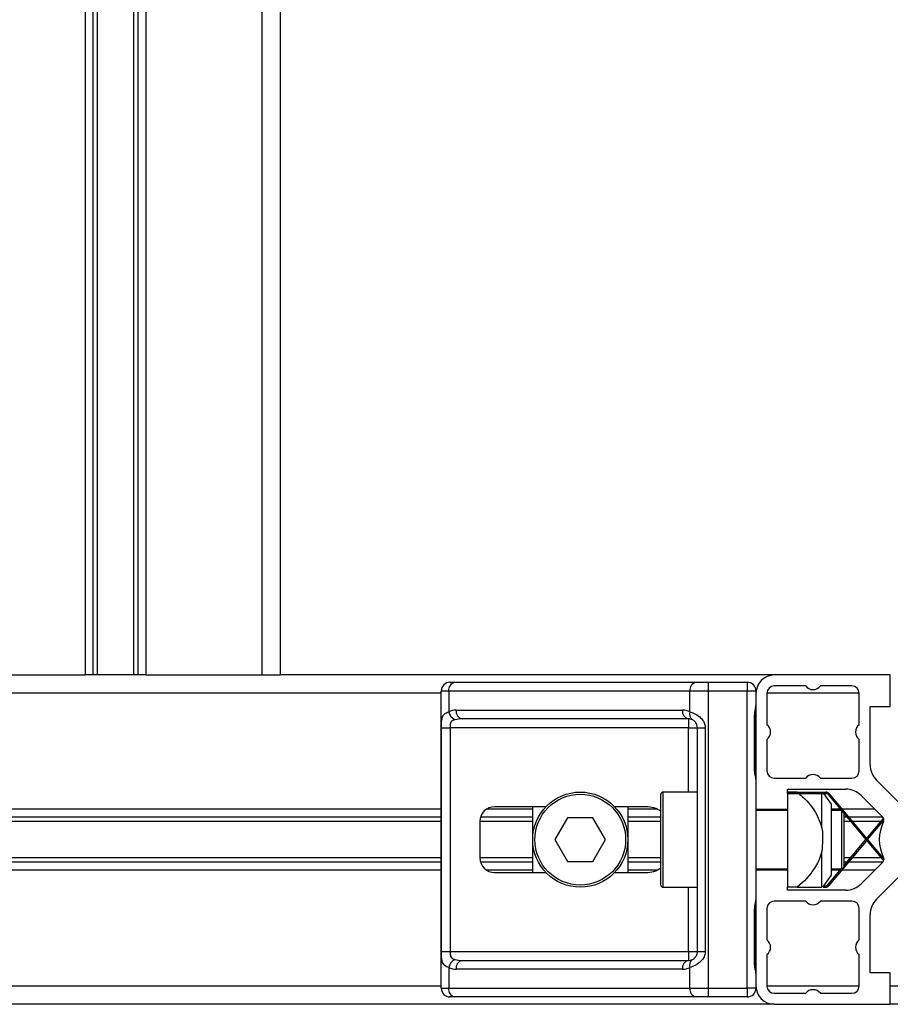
# Model space of a CAD drawing. Header units: millimetres. Extents: x 0 to 420, y 0 to 297.
# Tile 54 of 79: x 293.24 to 299.18, y 199.58 to 206.31. Entities that reach past the tile are written whole.
import ezdxf

# ---------------------------------------------------------------- set-up
doc = ezdxf.new("R2010")
doc.units = ezdxf.units.MM

msp = doc.modelspace()

# ---------------------------------------------------------------- linework, layer by layer
at = {"color": 7, "linetype": 'Continuous', "lineweight": 25}
for p, q in [((293.68316, 233.2057), (293.68316, 201.8307)), ((293.73736, 233.2057), (293.73736, 201.8307)), ((293.76606, 233.2057), (293.76606, 201.8307)), ((294.01525, 233.2057), (294.01525, 201.8307)), ((294.04396, 233.2057), (294.04396, 201.8307)), ((294.09816, 233.2057), (294.09816, 201.8307)), ((294.89066, 233.2057), (294.89066, 201.8307)), ((295.01566, 233.2057), (295.01566, 201.8307)), ((292.89066, 201.8307), (293.68316, 201.8307)), ((294.09816, 201.8307), (293.68316, 201.8307)), ((294.09816, 201.8307), (294.89066, 201.8307)), ((294.89066, 201.8307), (295.01566, 201.8307)), ((298.39066, 201.8307), (295.01566, 201.8307)), ((299.18316, 201.8307), (298.39066, 201.8307)), ((299.18316, 201.6157), (299.18316, 201.8307)), ((296.17566, 201.7807), (296.20934, 201.7807)), ((296.20934, 201.7807), (297.85683, 201.7807)), ((297.85683, 201.7807), (297.93814, 201.7807)), ((297.93814, 201.7807), (297.93814, 201.7207)), ((297.93814, 201.7807), (298.20566, 201.7807)), ((298.20566, 201.7807), (298.20566, 201.7207)), ((298.60566, 201.7557), (298.39066, 201.7557)), ((298.92066, 201.7557), (298.70566, 201.7557)), ((296.11566, 201.7057), (287.54066, 201.7057)), ((296.11566, 199.6907), (296.11566, 201.7207)), ((296.16691, 201.7207), (296.11566, 201.7207)), ((296.16691, 201.7207), (296.16691, 201.57925)), ((297.8144, 201.7207), (296.16691, 201.7207)), ((297.93814, 201.7207), (297.8144, 201.7207)), ((297.8144, 201.57925), (297.8144, 201.7207)), ((297.93814, 201.7207), (297.93814, 199.6907)), ((298.20566, 201.7207), (297.93814, 201.7207)), ((298.20566, 199.6907), (298.20566, 201.7207)), ((298.26566, 201.7207), (298.20566, 201.7207)), ((298.26566, 201.7207), (298.26566, 201.61856)), ((298.34066, 201.7057), (298.34066, 201.49082)), ((298.97066, 201.7057), (298.34066, 201.7057)), ((298.97066, 201.49082), (298.97066, 201.7057)), ((298.26566, 201.61687), (298.26566, 201.11784)), ((299.04566, 201.6157), (299.18316, 201.6157)), ((299.04566, 201.21783), (299.04566, 201.6157)), ((296.21808, 201.5907), (297.76323, 201.5907)), ((298.25646, 201.1807), (298.25646, 201.5557)), ((298.26029, 201.5557), (298.25646, 201.5557)), ((298.26029, 201.1807), (298.26029, 201.5557)), ((296.11669, 199.9407), (296.11669, 201.4707)), ((296.11669, 201.4707), (296.17634, 201.4707)), ((297.80566, 201.4707), (296.17634, 201.4707)), ((296.17634, 201.4707), (296.17634, 199.9407)), ((297.80566, 201.5307), (296.26051, 201.5307)), ((297.80566, 201.5307), (297.80566, 201.4707)), ((297.80566, 201.4707), (297.86566, 201.4707)), ((297.80566, 201.0307), (297.80566, 201.4707)), ((297.86566, 201.4707), (297.91914, 201.4707)), ((297.86566, 199.9407), (297.86566, 201.4707)), ((297.91914, 201.4707), (297.91914, 199.9407)), ((298.34066, 201.39058), (298.34066, 201.1757)), ((298.97066, 201.1757), (298.97066, 201.39058)), ((298.26029, 201.1807), (298.25646, 201.1807)), ((298.26566, 201.11784), (298.26566, 200.29356)), ((298.39066, 201.1257), (298.60566, 201.1257)), ((298.70566, 201.1257), (298.92066, 201.1257)), ((299.23736, 200.964), (299.08959, 201.11177)), ((297.61566, 200.3957), (297.61566, 201.0157)), ((297.86566, 201.0307), (297.63066, 201.0307)), ((297.63066, 201.0307), (297.63066, 200.3807)), ((298.48066, 201.0507), (298.87852, 201.0507)), ((298.48066, 201.0307), (298.48066, 201.0507)), ((298.48066, 201.0307), (298.48066, 200.3807)), ((298.54634, 201.0307), (298.48066, 201.0307)), ((298.48066, 201.0307), (298.744, 201.0307)), ((298.48066, 201.0207), (298.48066, 201.0307)), ((298.48066, 201.0207), (298.744, 201.0207)), ((298.71566, 200.78694), (298.71566, 201.0207)), ((298.78066, 200.9482), (298.72971, 201.0207)), ((298.744, 201.0207), (298.744, 201.0307)), ((298.76315, 201.02177), (298.75549, 201.01534)), ((298.75549, 201.01534), (299.13367, 200.56465)), ((298.76315, 201.02177), (299.14133, 200.57108)), ((298.98459, 201.00677), (299.13236, 200.859)), ((298.78066, 200.4632), (298.78066, 200.9482)), ((296.11566, 200.9132), (287.54066, 200.9132)), ((296.74066, 200.9132), (296.42422, 200.9132)), ((296.83114, 200.9307), (296.48073, 200.9307)), ((296.74066, 200.4807), (296.74066, 200.9307)), ((297.5121, 200.9307), (297.30018, 200.9307)), ((297.39066, 200.9307), (297.39066, 200.4807)), ((297.59202, 200.9132), (297.39066, 200.9132)), ((298.26566, 200.9132), (298.48066, 200.9132)), ((298.48066, 200.9057), (298.26566, 200.9057)), ((298.8412, 200.9132), (298.78066, 200.9132)), ((298.84749, 200.9057), (298.78066, 200.9057)), ((298.85316, 200.5057), (298.85316, 200.89895)), ((299.07816, 200.9132), (298.85425, 200.9132)), ((298.86566, 200.88405), (298.86566, 200.5182)), ((296.11566, 200.859), (290.12816, 200.859)), ((296.11566, 200.8303), (290.13175, 200.8303)), ((296.38073, 200.8307), (296.38073, 200.5807)), ((296.74066, 200.8303), (296.38073, 200.8303)), ((296.74066, 200.859), (296.38482, 200.859)), ((296.97905, 200.8557), (296.89245, 200.7057)), ((297.15226, 200.8557), (296.97905, 200.8557)), ((297.23886, 200.7057), (297.15226, 200.8557)), ((297.61566, 200.859), (297.39066, 200.859)), ((297.61566, 200.8303), (297.39066, 200.8303)), ((298.88668, 200.859), (298.86566, 200.859)), ((298.91076, 200.8303), (298.86566, 200.8303)), ((299.13236, 200.859), (298.89973, 200.859)), ((299.11986, 200.8303), (298.92382, 200.8303)), ((299.02184, 200.71348), (299.13367, 200.84676)), ((299.02836, 200.7057), (299.13947, 200.83812)), ((299.13712, 200.8303), (299.13291, 200.8303)), ((299.13968, 200.84171), (299.13367, 200.84676)), ((296.89245, 200.7057), (296.97905, 200.5557)), ((297.15226, 200.5557), (297.23886, 200.7057)), ((298.76315, 200.38963), (299.02184, 200.69792)), ((298.86566, 200.52735), (299.01531, 200.7057)), ((298.71566, 200.3807), (298.71566, 200.62446)), ((296.11566, 200.5524), (290.12816, 200.5524)), ((296.11566, 200.58111), (290.13175, 200.58111)), ((296.74066, 200.58111), (296.38073, 200.58111)), ((296.74066, 200.5524), (296.38482, 200.5524)), ((296.97905, 200.5557), (297.15226, 200.5557)), ((297.61566, 200.58111), (297.39066, 200.58111)), ((297.61566, 200.5524), (297.39066, 200.5524)), ((298.91076, 200.58111), (298.86566, 200.58111)), ((298.88668, 200.5524), (298.86566, 200.5524)), ((299.13236, 200.5524), (298.89973, 200.5524)), ((299.11986, 200.58111), (298.92382, 200.58111)), ((299.13236, 200.5524), (298.98459, 200.40464)), ((299.13712, 200.58111), (299.13291, 200.58111)), ((299.14133, 200.57108), (299.13367, 200.56465)), ((296.11566, 200.4982), (287.54066, 200.4982)), ((296.74066, 200.4982), (296.42422, 200.4982)), ((296.48073, 200.4807), (296.83114, 200.4807)), ((297.30018, 200.4807), (297.5121, 200.4807)), ((297.59202, 200.4982), (297.39066, 200.4982)), ((298.26566, 200.5057), (298.48066, 200.5057)), ((298.48066, 200.4982), (298.26566, 200.4982)), ((298.72268, 200.3807), (298.78066, 200.4632)), ((298.75549, 200.39606), (298.84749, 200.5057)), ((298.78066, 200.5057), (298.85316, 200.5057)), ((298.8412, 200.4982), (298.78066, 200.4982)), ((298.85316, 200.5057), (298.86566, 200.5182)), ((299.07816, 200.4982), (298.85425, 200.4982)), ((298.75549, 200.39606), (298.76315, 200.38963)), ((299.08959, 200.29964), (299.23736, 200.4474)), ((297.63066, 200.3807), (297.86566, 200.3807)), ((297.80566, 199.9407), (297.80566, 200.3807)), ((298.48066, 200.3607), (298.48066, 200.3807)), ((298.54634, 200.3807), (298.48066, 200.3807)), ((298.87852, 200.3607), (298.48066, 200.3607)), ((298.72487, 200.3807), (298.744, 200.3807)), ((298.72971, 200.3907), (298.744, 200.3907)), ((298.744, 200.3807), (298.744, 200.3907)), ((298.26566, 200.29356), (298.26566, 199.7941)), ((298.60566, 200.2857), (298.39066, 200.2857)), ((298.92066, 200.2857), (298.70566, 200.2857)), ((298.25646, 199.8557), (298.25646, 200.2307)), ((298.26029, 200.2307), (298.25646, 200.2307)), ((298.26029, 199.8557), (298.26029, 200.2307)), ((298.34066, 200.2357), (298.34066, 200.02082)), ((298.97066, 200.02082), (298.97066, 200.2357)), ((299.04566, 199.7957), (299.04566, 200.19357)), ((296.11669, 199.9407), (296.17634, 199.9407)), ((296.17634, 199.9407), (297.80566, 199.9407)), ((297.80566, 199.9407), (297.80566, 199.8807)), ((297.80566, 199.9407), (297.86566, 199.9407)), ((297.86566, 199.9407), (297.91914, 199.9407)), ((296.26051, 199.8807), (297.80566, 199.8807)), ((298.34066, 199.92058), (298.34066, 199.7057)), ((298.97066, 199.7057), (298.97066, 199.92058)), ((296.16691, 199.83216), (296.16691, 199.6907)), ((297.76323, 199.8207), (296.21808, 199.8207)), ((297.8144, 199.6907), (297.8144, 199.83216)), ((298.26029, 199.8557), (298.25646, 199.8557)), ((298.26566, 199.79284), (298.26566, 199.6907)), ((299.18316, 199.7957), (299.04566, 199.7957)), ((299.18316, 199.5807), (299.18316, 199.7957)), ((296.11566, 199.7057), (287.54066, 199.7057)), ((296.11566, 199.6907), (296.16691, 199.6907)), ((296.16691, 199.6907), (297.8144, 199.6907)), ((297.8144, 199.6907), (297.93814, 199.6907)), ((297.93814, 199.6907), (298.20566, 199.6907)), ((297.93814, 199.6907), (297.93814, 199.6307)), ((298.20566, 199.6907), (298.20566, 199.6307)), ((298.26566, 199.6907), (298.20566, 199.6907)), ((298.97066, 199.7057), (298.34066, 199.7057)), ((298.39066, 199.6557), (298.60566, 199.6557)), ((298.70566, 199.6557), (298.92066, 199.6557)), ((299.59816, 199.7057), (299.18316, 199.7057)), ((296.20934, 199.6307), (296.17566, 199.6307)), ((297.85683, 199.6307), (296.20934, 199.6307)), ((297.93814, 199.6307), (297.85683, 199.6307)), ((298.20566, 199.6307), (297.93814, 199.6307)), ((298.39066, 199.5807), (292.04066, 199.5807)), ((298.39066, 199.5807), (299.18316, 199.5807)), ((299.59816, 199.5807), (299.18316, 199.5807))]:
    msp.add_line(p, q, dxfattribs=at)
for radius in [0.325, 0.31]:
    msp.add_circle((297.06566, 200.7057), radius, dxfattribs=at)
for centre, radius, start, end in [((298.39066, 201.7057), 0.125, 90, 180), ((296.17566, 201.7207), 0.06, 90, 180), ((296.21995, 201.7282), 0.05356, 101.421754, 188.049467), ((297.86743, 201.7282), 0.05356, 101.421754, 188.049467), ((298.20566, 201.7207), 0.06, 0, 90), ((298.39066, 201.7057), 0.05, 90, 180), ((298.65566, 201.7932), 0.0625, 216.869898, 323.130102), ((298.92066, 201.7057), 0.05, 0, 90), ((296.21808, 201.4707), 0.12, 90, 115.240416), ((296.24263, 201.59472), 0.07728, 191.548508, 244.483993), ((296.27112, 201.5832), 0.05356, 171.950533, 258.578246), ((297.81626, 201.5832), 0.05356, 171.950533, 258.578246), ((297.76323, 201.4707), 0.12, 64.759584, 90), ((297.85737, 201.56283), 0.046, 159.089812, 235.390127), ((297.80566, 201.4707), 0.06, 64.759584, 90), ((298.30332, 201.4407), 0.0625, 306.68811, 53.31189), ((299.008, 201.4407), 0.0625, 126.68811, 233.31189), ((299.19566, 201.21783), 0.15, 180, 225), ((298.39066, 201.1757), 0.05, 180, 270), ((298.65566, 201.0882), 0.0625, 36.869898, 143.130102), ((298.92066, 201.1757), 0.05, 270, 0), ((297.63066, 201.0157), 0.015, 90, 180), ((298.744, 201.0057), 0.025, 40, 90), ((298.744, 201.0057), 0.015, 40, 90), ((298.87852, 200.9007), 0.15, 45, 90), ((296.48073, 200.8307), 0.1, 90, 180), ((299.39066, 200.7057), 0.2825, 153.829431, 206.170569), ((299.11468, 200.84132), 0.025, 333.829431, 45), ((296.48073, 200.5807), 0.1, 180, 270), ((299.11468, 200.57008), 0.025, 315, 359.102052), ((299.11468, 200.57008), 0.025, 7.368183, 26.170569), ((297.63066, 200.3957), 0.015, 180, 270), ((298.744, 200.4057), 0.015, 270, 320), ((298.87852, 200.5107), 0.15, 270, 315), ((298.744, 200.4057), 0.025, 270, 320), ((298.39066, 200.2357), 0.05, 90, 180), ((298.65566, 200.3232), 0.0625, 216.869898, 323.130102), ((298.92066, 200.2357), 0.05, 0, 90), ((299.19566, 200.19357), 0.15, 135, 180), ((298.30332, 199.9707), 0.0625, 306.68811, 53.31189), ((299.008, 199.9707), 0.0625, 126.68811, 233.31189), ((296.24263, 199.81669), 0.07728, 115.516007, 168.451492), ((296.27112, 199.8282), 0.05356, 101.421754, 188.049467), ((297.81626, 199.8282), 0.05356, 101.421754, 188.049467), ((297.80566, 199.9407), 0.06, 270, 295.240416), ((297.85737, 199.84857), 0.046, 124.609873, 200.910188), ((296.21808, 199.9407), 0.12, 244.759584, 270), ((297.76323, 199.9407), 0.12, 270, 295.240416), ((296.17566, 199.6907), 0.06, 180, 270), ((296.21995, 199.6832), 0.05356, 171.950533, 258.578246), ((297.86743, 199.6832), 0.05356, 171.950533, 258.578246), ((298.20566, 199.6907), 0.06, 270, 0), ((298.39066, 199.7057), 0.125, 180, 270), ((298.39066, 199.7057), 0.05, 180, 270), ((298.65566, 199.6182), 0.0625, 36.869898, 143.130102), ((298.92066, 199.7057), 0.05, 270, 360)]:
    msp.add_arc(centre, radius, start, end, dxfattribs=at)
for centre, major_axis, ratio, start_param, end_param in [((296.26051, 201.4707), (0.12, 0), 0.5, 1.5707963, 2.0113247), ((297.5121, 200.8307), (-0.14142, 0), 0.7071068, 3.890794, 4.712389), ((297.5121, 200.5807), (-0.14142, 0), 0.7071068, 1.5707963, 2.3923913), ((296.26051, 199.9407), (0.12, 0), 0.5, 4.2718606, 4.712389)]:
    msp.add_ellipse(centre, major_axis=major_axis, ratio=ratio, start_param=start_param, end_param=end_param, dxfattribs=at)
for points, knots in [([(298.25646, 201.5557), (298.25668, 201.5613), (298.25722, 201.57532), (298.26074, 201.59147), (298.26442, 201.60703), (298.26515, 201.61385), (298.26566, 201.61856)], [0, 0, 0, 0, 0.2269894, 0.5690124, 0.702034, 1, 1, 1, 1]), ([(298.26103, 201.55567), (298.26095, 201.56363), (298.26074, 201.58335), (298.26623, 201.6039), (298.26515, 201.61643), (298.26495, 201.61877)], [0, 0, 0, 0, 0.3553058, 0.87926, 1, 1, 1, 1]), ([(296.11669, 201.4707), (296.11671, 201.47428), (296.11677, 201.48902), (296.11745, 201.50475), (296.11982, 201.52609), (296.12447, 201.54658), (296.13888, 201.56781), (296.15729, 201.57532), (296.16691, 201.57925)], [0, 0, 0, 0, 0.0620594, 0.25604, 0.2811965, 0.496867, 0.7368773, 1, 1, 1, 1]), ([(297.8144, 201.57925), (297.82367, 201.57605), (297.84492, 201.56872), (297.87798, 201.54898), (297.89957, 201.52613), (297.91219, 201.50532), (297.91831, 201.48824), (297.91895, 201.4748), (297.91914, 201.4707)], [0, 0, 0, 0, 0.2204024, 0.5050019, 0.6931202, 0.7669429, 0.9288339, 1, 1, 1, 1]), ([(296.20934, 201.52497), (296.20312, 201.52314), (296.19263, 201.52004), (296.18488, 201.51241), (296.18009, 201.5043), (296.17708, 201.49355), (296.1764, 201.48035), (296.17635, 201.47249), (296.17634, 201.4707)], [0, 0, 0, 0, 0.273797, 0.4623029, 0.4991581, 0.7049828, 0.9330438, 1, 1, 1, 1]), ([(297.86566, 201.4707), (297.86504, 201.4773), (297.86393, 201.48905), (297.85775, 201.501), (297.8514, 201.50992), (297.84599, 201.51539), (297.83822, 201.52139), (297.83419, 201.52346), (297.83124, 201.52497)], [0, 0, 0, 0, 0.24595141, 0.43826429, 0.49843058, 0.68293489, 0.7679658, 1, 1, 1, 1]), ([(298.26566, 201.11784), (298.26557, 201.11958), (298.26524, 201.12644), (298.26269, 201.13637), (298.2593, 201.1519), (298.25688, 201.16472), (298.25656, 201.17684), (298.25646, 201.1807)], [0, 0, 0, 0, 0.11725755, 0.46117897, 0.50697617, 0.84316274, 1, 1, 1, 1]), ([(298.26517, 201.12443), (298.26503, 201.12698), (298.26435, 201.13997), (298.26029, 201.16134), (298.26039, 201.18049), (298.26042, 201.18768)], [0, 0, 0, 0, 0.1322449, 0.6741763, 1, 1, 1, 1]), ([(298.54634, 201.0307), (298.55919, 201.01993), (298.61201, 200.97566), (298.67794, 200.89595), (298.70537, 200.81668), (298.71566, 200.78694)], [0, 0, 0, 0, 0.16735696, 0.6876024, 1, 1, 1, 1]), ([(298.71566, 200.78694), (298.71596, 200.78515), (298.72494, 200.7317), (298.72022, 200.67717), (298.71566, 200.62446)], [0, 0, 0, 0, 0.03353385, 1, 1, 1, 1]), ([(298.71566, 200.62446), (298.71436, 200.61967), (298.70342, 200.57926), (298.65929, 200.48842), (298.59266, 200.41748), (298.54691, 200.38116), (298.54634, 200.3807)], [0, 0, 0, 0, 0.0495052, 0.4174389, 0.9927286, 1, 1, 1, 1]), ([(298.54634, 200.3807), (298.55919, 200.3807), (298.61201, 200.3807), (298.67794, 200.3807), (298.70537, 200.3807), (298.71566, 200.3807)], [0, 0, 0, 0, 0.167357, 0.6876024, 1, 1, 1, 1]), ([(298.25646, 200.2307), (298.25668, 200.2363), (298.25722, 200.25032), (298.26074, 200.26647), (298.26442, 200.28203), (298.26515, 200.28885), (298.26566, 200.29356)], [0, 0, 0, 0, 0.2269894, 0.5690124, 0.702034, 1, 1, 1, 1]), ([(298.26103, 200.23067), (298.26095, 200.23863), (298.26074, 200.25835), (298.26623, 200.2789), (298.26515, 200.29143), (298.26495, 200.29377)], [0, 0, 0, 0, 0.3553058, 0.87926, 1, 1, 1, 1]), ([(296.16691, 199.83216), (296.15875, 199.83536), (296.14003, 199.84268), (296.12534, 199.86242), (296.11979, 199.88528), (296.1175, 199.90609), (296.11678, 199.92316), (296.11671, 199.9366), (296.11669, 199.9407)], [0, 0, 0, 0, 0.22040235, 0.50500191, 0.69312024, 0.76694286, 0.92883385, 1, 1, 1, 1]), ([(296.17634, 199.9407), (296.17643, 199.93411), (296.1766, 199.92235), (296.17898, 199.9104), (296.18299, 199.90148), (296.18765, 199.89601), (296.19683, 199.89002), (296.20405, 199.88795), (296.20934, 199.88643)], [0, 0, 0, 0, 0.2459514, 0.4382643, 0.4984306, 0.6829349, 0.7679658, 1, 1, 1, 1]), ([(297.91914, 199.9407), (297.91899, 199.93713), (297.91838, 199.92238), (297.91243, 199.90665), (297.89957, 199.88532), (297.8807, 199.86482), (297.84701, 199.84359), (297.8256, 199.83609), (297.8144, 199.83216)], [0, 0, 0, 0, 0.0620594, 0.25604, 0.28119649, 0.496867, 0.73687732, 1, 1, 1, 1]), ([(297.83124, 199.88643), (297.83478, 199.88826), (297.84077, 199.89136), (297.84909, 199.899), (297.85567, 199.9071), (297.86203, 199.91786), (297.86539, 199.93106), (297.86561, 199.93892), (297.86566, 199.9407)], [0, 0, 0, 0, 0.27379704, 0.46230291, 0.49915809, 0.70498278, 0.93304377, 1, 1, 1, 1]), ([(298.26517, 199.79943), (298.26503, 199.80198), (298.26435, 199.81497), (298.26029, 199.83634), (298.26039, 199.85549), (298.26042, 199.86268)], [0, 0, 0, 0, 0.1322449, 0.6741763, 1, 1, 1, 1]), ([(298.26566, 199.79284), (298.26557, 199.79458), (298.26524, 199.80144), (298.26269, 199.81137), (298.2593, 199.8269), (298.25688, 199.83972), (298.25656, 199.85184), (298.25646, 199.8557)], [0, 0, 0, 0, 0.1172575, 0.461179, 0.5069762, 0.8431627, 1, 1, 1, 1])]:
    msp.add_open_spline(points, degree=3, knots=knots, dxfattribs=at)

doc.saveas('drawing.dxf')
